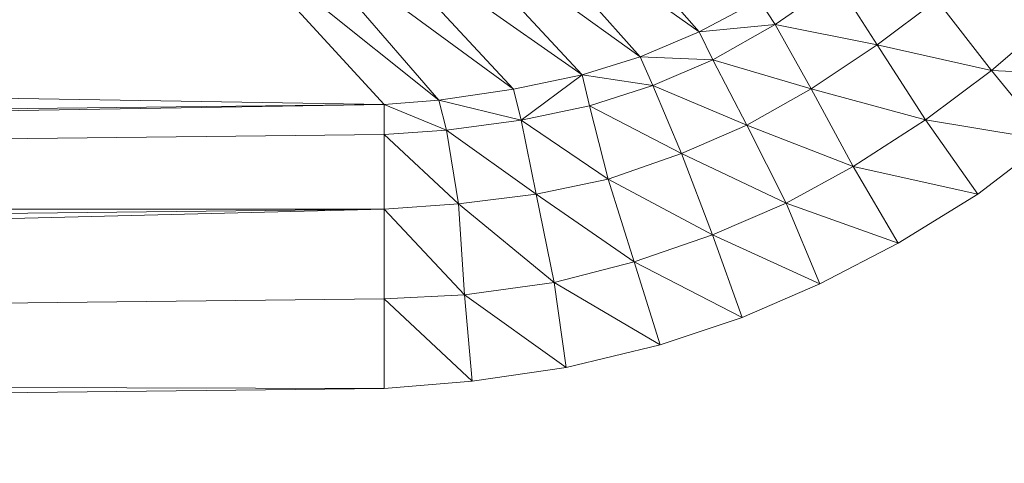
# Model space of a CAD drawing. Header units: metres. Extents: x 391.1 to 427.5, y 12.7 to 28.4.
# Tile 149 of 240: x 408.8197 to 408.8641, y 23.4057 to 23.4257. Entities that reach past the tile are written whole.
import ezdxf

# ---------------------------------------------------------------- set-up
doc = ezdxf.new("R2010")
doc.units = ezdxf.units.M
doc.layers.add('02_MOBILIARIO', color=7, linetype='Continuous', lineweight=18)

# ---------------------------------------------------------------- blocks, each defined once
blk = doc.blocks.new('Family - Plats de dutxa PS-1-153501-01_ENLLUMENAT_PS1')
at = {"layer": '02_MOBILIARIO', "color": 253, "true_color": 0xaaaaaa}
for p, q in [((0.71865, 0.074457), (0.711361, 0.082734)), ((0.711361, 0.082734), (0.71865, 0.074457)), ((0.708656, 0.081571), (0.71865, 0.074457)), ((0.71865, 0.074457), (0.708656, 0.081571)), ((0.715984, 0.073328), (0.708656, 0.081571)), ((0.708656, 0.081571), (0.715984, 0.073328)), ((0.705764, 0.080708), (0.715984, 0.073328)), ((0.715984, 0.073328), (0.705764, 0.080708)), ((0.713367, 0.072513), (0.705764, 0.080708)), ((0.705764, 0.080708), (0.713367, 0.072513)), ((0.702759, 0.079957), (0.713367, 0.072513)), ((0.713367, 0.072513), (0.702759, 0.079957)), ((0.710273, 0.071868), (0.702759, 0.079957)), ((0.702759, 0.079957), (0.710273, 0.071868)), ((0.697019, 0.07927), (0.704435, 0.07118)), ((0.697019, 0.07927), (0.706908, 0.071382)), ((0.706908, 0.071382), (0.697019, 0.07927)), ((0.704435, 0.07118), (0.697019, 0.07927)), ((0.699866, 0.079507), (0.710273, 0.071868)), ((0.710273, 0.071868), (0.699866, 0.079507)), ((0.706908, 0.071382), (0.699866, 0.079507)), ((0.699866, 0.079507), (0.706908, 0.071382)), ((0.724867, 0.076709), (0.722075, 0.074785)), ((0.722075, 0.074785), (0.724867, 0.076709)), ((0.726682, 0.073877), (0.724867, 0.076709)), ((0.724867, 0.076709), (0.726682, 0.073877)), ((0.409997, 0.075899), (0.704435, 0.07118)), ((0.704435, 0.07118), (0.409997, 0.075899)), ((0.721359, 0.075907), (0.71865, 0.074457)), ((0.71865, 0.074457), (0.721359, 0.075907)), ((0.722075, 0.074785), (0.721359, 0.075907)), ((0.721359, 0.075907), (0.722075, 0.074785)), ((0.729379, 0.075899), (0.726682, 0.073877)), ((0.726682, 0.073877), (0.729379, 0.075899)), ((0.731851, 0.072721), (0.729379, 0.075899)), ((0.729379, 0.075899), (0.731851, 0.072721)), ((0.734772, 0.075225), (0.731851, 0.072721)), ((0.731851, 0.072721), (0.734772, 0.075225)), ((0.71865, 0.074457), (0.722075, 0.074785)), ((0.722075, 0.074785), (0.71865, 0.074457)), ((0.722075, 0.074785), (0.719267, 0.073203)), ((0.719267, 0.073203), (0.722075, 0.074785)), ((0.722075, 0.074785), (0.726682, 0.073877)), ((0.726682, 0.073877), (0.722075, 0.074785)), ((0.7237, 0.071886), (0.722075, 0.074785)), ((0.722075, 0.074785), (0.7237, 0.071886)), ((0.71865, 0.074457), (0.715984, 0.073328)), ((0.715984, 0.073328), (0.71865, 0.074457)), ((0.719267, 0.073203), (0.71865, 0.074457)), ((0.71865, 0.074457), (0.719267, 0.073203)), ((0.726682, 0.073877), (0.7237, 0.071886)), ((0.7237, 0.071886), (0.726682, 0.073877)), ((0.726682, 0.073877), (0.731851, 0.072721)), ((0.731851, 0.072721), (0.726682, 0.073877)), ((0.728874, 0.07049), (0.726682, 0.073877)), ((0.726682, 0.073877), (0.728874, 0.07049)), ((0.715984, 0.073328), (0.713367, 0.072513)), ((0.713367, 0.072513), (0.715984, 0.073328)), ((0.715984, 0.073328), (0.719267, 0.073203)), ((0.719267, 0.073203), (0.715984, 0.073328)), ((0.716562, 0.072038), (0.715984, 0.073328)), ((0.715984, 0.073328), (0.716562, 0.072038)), ((0.716562, 0.072038), (0.719267, 0.073203)), ((0.719267, 0.073203), (0.716562, 0.072038)), ((0.719267, 0.073203), (0.7237, 0.071886)), ((0.7237, 0.071886), (0.719267, 0.073203)), ((0.72081, 0.070242), (0.719267, 0.073203)), ((0.719267, 0.073203), (0.72081, 0.070242)), ((0.713367, 0.072513), (0.710273, 0.071868)), ((0.710273, 0.071868), (0.713367, 0.072513)), ((0.710613, 0.070476), (0.713367, 0.072513)), ((0.713367, 0.072513), (0.710613, 0.070476)), ((0.713367, 0.072513), (0.716562, 0.072038)), ((0.716562, 0.072038), (0.713367, 0.072513)), ((0.713706, 0.071121), (0.713367, 0.072513)), ((0.713706, 0.071121), (0.713367, 0.072513)), ((0.731851, 0.072721), (0.728874, 0.07049)), ((0.728874, 0.07049), (0.731851, 0.072721)), ((0.731851, 0.072721), (0.737533, 0.072414)), ((0.737533, 0.072414), (0.731851, 0.072721)), ((0.734405, 0.069573), (0.731851, 0.072721)), ((0.731851, 0.072721), (0.734405, 0.069573)), ((0.713706, 0.071121), (0.716562, 0.072038)), ((0.716562, 0.072038), (0.713706, 0.071121)), ((0.716562, 0.072038), (0.72081, 0.070242)), ((0.72081, 0.070242), (0.716562, 0.072038)), ((0.717854, 0.068971), (0.716562, 0.072038)), ((0.716562, 0.072038), (0.717854, 0.068971)), ((0.710273, 0.071868), (0.706908, 0.071382)), ((0.706908, 0.071382), (0.710273, 0.071868)), ((0.710273, 0.071868), (0.710613, 0.070476)), ((0.710273, 0.071868), (0.710613, 0.070476)), ((0.7237, 0.071886), (0.72081, 0.070242)), ((0.72081, 0.070242), (0.7237, 0.071886)), ((0.7237, 0.071886), (0.725607, 0.068383)), ((0.7237, 0.071886), (0.728874, 0.07049)), ((0.728874, 0.07049), (0.7237, 0.071886)), ((0.725607, 0.068383), (0.7237, 0.071886)), ((0.704435, 0.07118), (0.409997, 0.067809)), ((0.409997, 0.067809), (0.704435, 0.07118)), ((0.704435, 0.07118), (0.409997, 0.066461)), ((0.409997, 0.066461), (0.704435, 0.07118)), ((0.706908, 0.071382), (0.704435, 0.07118)), ((0.704435, 0.07118), (0.706908, 0.071382)), ((0.704435, 0.069832), (0.704435, 0.07118)), ((0.704435, 0.07118), (0.707248, 0.070024)), ((0.707248, 0.070024), (0.704435, 0.07118)), ((0.704435, 0.069832), (0.704435, 0.07118)), ((0.706908, 0.071382), (0.710613, 0.070476)), ((0.710613, 0.070476), (0.706908, 0.071382)), ((0.707248, 0.070024), (0.706908, 0.071382)), ((0.706908, 0.071382), (0.707248, 0.070024)), ((0.710613, 0.070476), (0.713706, 0.071121)), ((0.713706, 0.071121), (0.710613, 0.070476)), ((0.713706, 0.071121), (0.717854, 0.068971)), ((0.717854, 0.068971), (0.713706, 0.071121)), ((0.714548, 0.067809), (0.713706, 0.071121)), ((0.713706, 0.071121), (0.714548, 0.067809)), ((0.707248, 0.070024), (0.710613, 0.070476)), ((0.710613, 0.070476), (0.707248, 0.070024)), ((0.710613, 0.070476), (0.714548, 0.067809)), ((0.714548, 0.067809), (0.710613, 0.070476)), ((0.711293, 0.067137), (0.710613, 0.070476)), ((0.710613, 0.070476), (0.711293, 0.067137)), ((0.72081, 0.070242), (0.717854, 0.068971)), ((0.717854, 0.068971), (0.72081, 0.070242)), ((0.72081, 0.070242), (0.722579, 0.06673)), ((0.72081, 0.070242), (0.725607, 0.068383)), ((0.725607, 0.068383), (0.72081, 0.070242)), ((0.722579, 0.06673), (0.72081, 0.070242)), ((0.725607, 0.068383), (0.728874, 0.07049)), ((0.728874, 0.07049), (0.725607, 0.068383)), ((0.728874, 0.07049), (0.734405, 0.069573)), ((0.734405, 0.069573), (0.728874, 0.07049)), ((0.731232, 0.067144), (0.728874, 0.07049)), ((0.728874, 0.07049), (0.731232, 0.067144)), ((0.704435, 0.069832), (0.409997, 0.066461)), ((0.409997, 0.066461), (0.704435, 0.069832)), ((0.704435, 0.069832), (0.707248, 0.070024)), ((0.707248, 0.070024), (0.704435, 0.069832)), ((0.704435, 0.069832), (0.704435, 0.066461)), ((0.704435, 0.069832), (0.707793, 0.066703)), ((0.707793, 0.066703), (0.704435, 0.069832)), ((0.704435, 0.066461), (0.704435, 0.069832)), ((0.707248, 0.070024), (0.711293, 0.067137)), ((0.711293, 0.067137), (0.707248, 0.070024)), ((0.707793, 0.066703), (0.707248, 0.070024)), ((0.707248, 0.070024), (0.707793, 0.066703)), ((0.734405, 0.069573), (0.731232, 0.067144)), ((0.734405, 0.069573), (0.731232, 0.067144)), ((0.717854, 0.068971), (0.714548, 0.067809)), ((0.714548, 0.067809), (0.717854, 0.068971)), ((0.717854, 0.068971), (0.722579, 0.06673)), ((0.722579, 0.06673), (0.717854, 0.068971)), ((0.719247, 0.065304), (0.717854, 0.068971)), ((0.717854, 0.068971), (0.719247, 0.065304)), ((0.725607, 0.068383), (0.722579, 0.06673)), ((0.722579, 0.06673), (0.725607, 0.068383)), ((0.725607, 0.068383), (0.731232, 0.067144)), ((0.731232, 0.067144), (0.725607, 0.068383)), ((0.727632, 0.064926), (0.725607, 0.068383)), ((0.725607, 0.068383), (0.727632, 0.064926)), ((0.714548, 0.067809), (0.711293, 0.067137)), ((0.711293, 0.067137), (0.714548, 0.067809)), ((0.714548, 0.067809), (0.719247, 0.065304)), ((0.719247, 0.065304), (0.714548, 0.067809)), ((0.715712, 0.064081), (0.714548, 0.067809)), ((0.714548, 0.067809), (0.715712, 0.064081)), ((0.711293, 0.067137), (0.707793, 0.066703)), ((0.707793, 0.066703), (0.711293, 0.067137)), ((0.711293, 0.067137), (0.715712, 0.064081)), ((0.715712, 0.064081), (0.711293, 0.067137)), ((0.712103, 0.063149), (0.711293, 0.067137)), ((0.711293, 0.067137), (0.712103, 0.063149)), ((0.731232, 0.067144), (0.727632, 0.064926)), ((0.731232, 0.067144), (0.727632, 0.064926)), ((0.707793, 0.066703), (0.704435, 0.066461)), ((0.704435, 0.066461), (0.707793, 0.066703)), ((0.707793, 0.066703), (0.712103, 0.063149)), ((0.712103, 0.063149), (0.707793, 0.066703)), ((0.708066, 0.062602), (0.707793, 0.066703)), ((0.707793, 0.066703), (0.708066, 0.062602)), ((0.722579, 0.06673), (0.719247, 0.065304)), ((0.719247, 0.065304), (0.722579, 0.06673)), ((0.722579, 0.06673), (0.724098, 0.06309)), ((0.722579, 0.06673), (0.727632, 0.064926)), ((0.727632, 0.064926), (0.722579, 0.06673)), ((0.724098, 0.06309), (0.722579, 0.06673)), ((0.409997, 0.066461), (0.704435, 0.066461)), ((0.704435, 0.066461), (0.409997, 0.06309)), ((0.704435, 0.066461), (0.409997, 0.066461)), ((0.409997, 0.06309), (0.704435, 0.066461)), ((0.704435, 0.066461), (0.409997, 0.059045)), ((0.409997, 0.059045), (0.704435, 0.066461)), ((0.704435, 0.062416), (0.704435, 0.066461)), ((0.704435, 0.066461), (0.708066, 0.062602)), ((0.708066, 0.062602), (0.704435, 0.066461)), ((0.704435, 0.062416), (0.704435, 0.066461)), ((0.715712, 0.064081), (0.719247, 0.065304)), ((0.719247, 0.065304), (0.715712, 0.064081)), ((0.719247, 0.065304), (0.724098, 0.06309)), ((0.724098, 0.06309), (0.719247, 0.065304)), ((0.720586, 0.061577), (0.719247, 0.065304)), ((0.719247, 0.065304), (0.720586, 0.061577)), ((0.727632, 0.064926), (0.724098, 0.06309)), ((0.727632, 0.064926), (0.724098, 0.06309)), ((0.712103, 0.063149), (0.715712, 0.064081)), ((0.715712, 0.064081), (0.712103, 0.063149)), ((0.715712, 0.064081), (0.716891, 0.060347)), ((0.715712, 0.064081), (0.720586, 0.061577)), ((0.720586, 0.061577), (0.715712, 0.064081)), ((0.716891, 0.060347), (0.715712, 0.064081)), ((0.708066, 0.062602), (0.712103, 0.063149)), ((0.712103, 0.063149), (0.708066, 0.062602)), ((0.712103, 0.063149), (0.716891, 0.060347)), ((0.716891, 0.060347), (0.712103, 0.063149)), ((0.71265, 0.059322), (0.712103, 0.063149)), ((0.712103, 0.063149), (0.71265, 0.059322)), ((0.724098, 0.06309), (0.720586, 0.061577)), ((0.724098, 0.06309), (0.720586, 0.061577)), ((0.704435, 0.062416), (0.409997, 0.059045)), ((0.409997, 0.059045), (0.704435, 0.062416)), ((0.704435, 0.062416), (0.708066, 0.062602)), ((0.708066, 0.062602), (0.704435, 0.062416)), ((0.704435, 0.062416), (0.704435, 0.058371)), ((0.704435, 0.062416), (0.708408, 0.058706)), ((0.708408, 0.058706), (0.704435, 0.062416)), ((0.704435, 0.058371), (0.704435, 0.062416)), ((0.708066, 0.062602), (0.71265, 0.059322)), ((0.71265, 0.059322), (0.708066, 0.062602)), ((0.708408, 0.058706), (0.708066, 0.062602)), ((0.708066, 0.062602), (0.708408, 0.058706)), ((0.720586, 0.061577), (0.716891, 0.060347)), ((0.720586, 0.061577), (0.716891, 0.060347)), ((0.716891, 0.060347), (0.71265, 0.059322)), ((0.716891, 0.060347), (0.71265, 0.059322)), ((0.71265, 0.059322), (0.708408, 0.058706)), ((0.71265, 0.059322), (0.708408, 0.058706)), ((0.409997, 0.059045), (0.704435, 0.058371)), ((0.704435, 0.058371), (0.409997, 0.059045)), ((0.708408, 0.058706), (0.704435, 0.058371)), ((0.708408, 0.058706), (0.704435, 0.058371)), ((0.704435, 0.058371), (0.409997, 0.055)), ((0.704435, 0.058371), (0.409997, 0.055))]:
    blk.add_line(p, q, dxfattribs=at)
blk = doc.blocks.new('LONDR55-XX_ZZ-ARQ-CAA-M3D-Londres55_ifc-1-01_ENLLUMENAT_PS1')
at = {"layer": '02_MOBILIARIO', "color": 253, "lineweight": 18, "true_color": 0xaaaaaa}
blk.add_blockref('Family - Plats de dutxa PS-1-153501-01_ENLLUMENAT_PS1', (408.131716, 23.350737), dxfattribs=at)

msp = doc.modelspace()

# ---------------------------------------------------------------- block references
at = {"lineweight": 5}
msp.add_blockref('LONDR55-XX_ZZ-ARQ-CAA-M3D-Londres55_ifc-1-01_ENLLUMENAT_PS1', (0, 0), dxfattribs=at)

doc.saveas('drawing.dxf')
